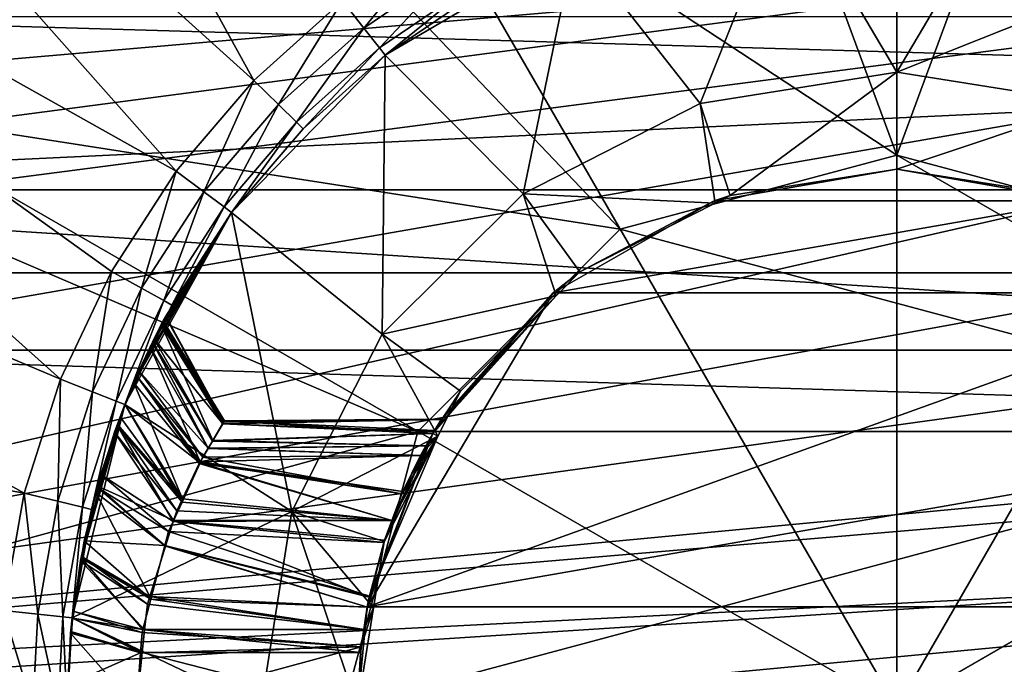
# Model space of a CAD drawing. Extents: x 0 to 200, y 18 to 95.
# Tile 41 of 256: x 38.16 to 45.28, y 47.54 to 52.21. Entities that reach past the tile are written whole.
import ezdxf

# ---------------------------------------------------------------- set-up
doc = ezdxf.new("R2010")
doc.units = 0

msp = doc.modelspace()

# ---------------------------------------------------------------- linework, layer by layer
for points in [[(36.058754, 58.64566, 1.499999), (34.132584, 56.930458, 1.499999), (39.848595, 51.767342, 1.499999)], [(40.491329, 52.343708, 1.499999), (36.058754, 58.64566, 1.499999), (39.848595, 51.767342, 1.499999)], [(37.797482, 55.631706, 49), (42.107895, 57.707493, 49), (44.499992, 51.227013, 49)], [(42.107895, 57.707493, 49), (46.89209, 57.707493, 49), (44.499992, 51.227013, 49)], [(44.499992, 51.227013, 49), (46.89209, 57.707493, 49), (46.499996, 50.691116, 49)], [(39.5, 55.887272, 2.686884), (44.499992, 57.227016, 2.686884), (44.499992, 47.227016, 2.686884)], [(44.499992, 57.227016, 2.686884), (49.499989, 55.887272, 2.686884), (44.499992, 47.227016, 2.686884)], [(34.132584, 56.930458, 1.499999), (32.548428, 54.895134, 1.499999), (39.287926, 51.110878, 1.499999)], [(39.848595, 51.767342, 1.499999), (34.132584, 56.930458, 1.499999), (39.287926, 51.110878, 1.499999)], [(35.839737, 52.227016, 2.686884), (39.5, 55.887272, 2.686884), (44.499992, 47.227016, 2.686884)], [(49.499989, 55.887272, 2.686884), (53.160252, 52.227016, 2.686884), (44.499992, 47.227016, 2.686884)], [(34.814583, 51.891266, 49), (37.797482, 55.631706, 49), (42.499989, 50.691116, 49)], [(37.797482, 55.631706, 49), (44.499992, 51.227013, 49), (42.499989, 50.691116, 49)], [(66.499992, 50.376331, 284.641174), (66.499992, 55.257084, 282.468109), (29.499992, 50.376331, 284.641174)], [(66.499992, 55.257084, 282.468109), (29.499992, 55.257084, 282.468109), (29.499992, 50.376331, 284.641174)], [(32.548428, 54.895134, 1.499999), (31.358555, 52.606842, 1.499999), (38.450687, 49.605213, 1.499999)], [(38.81921, 50.385906, 1.499999), (32.548428, 54.895134, 1.499999), (38.450687, 49.605213, 1.499999)], [(39.287926, 51.110878, 1.499999), (32.548428, 54.895134, 1.499999), (38.81921, 50.385906, 1.499999)], [(91.499992, 50.977016, 264.504822), (33.5, 53.722206, 267.25), (33.5, 50.977016, 264.504822)], [(91.499992, 53.722206, 267.25), (33.5, 53.722206, 267.25), (91.499992, 50.977016, 264.504822)], [(91.499992, 53.722206, 274.75), (91.499992, 50.977016, 277.495178), (33.5, 50.977016, 277.495178)], [(33.5, 53.722206, 274.75), (91.499992, 53.722206, 274.75), (33.5, 50.977016, 277.495178)], [(29.777065, 48.735497), (57.841534, 53.63353), (29.699997, 47.227016)], [(57.841534, 53.63353), (58.344566, 52.458443), (29.699997, 47.227016)], [(29.962137, 50.000259), (57.841534, 53.63353), (29.777065, 48.735497)], [(30.255661, 51.244335), (57.841534, 53.63353), (29.962137, 50.000259)], [(30.655428, 52.458443), (57.841534, 53.63353), (30.255661, 51.244335)], [(43.704853, 53.174095, 14.5), (42.170448, 52.756317, 14.5), (43.07851, 51.601875, 14.5)], [(44.499992, 51.827015, 14.5), (43.704853, 53.174095, 14.5), (43.07851, 51.601875, 14.5)], [(45.295135, 53.174095, 14.5), (43.704853, 53.174095, 14.5), (44.499992, 51.827015, 14.5)], [(46.829536, 52.756317, 14.5), (45.295135, 53.174095, 14.5), (44.499992, 51.827015, 14.5)], [(41.20475, 52.829819, 1.499999), (40.491329, 52.343708, 1.499999), (40.645496, 52.146912, 1.566988)], [(41.331501, 52.614326, 1.566988), (41.20475, 52.829819, 1.499999), (40.645496, 52.146912, 1.566988)], [(42.170448, 52.756317, 14.5), (40.799679, 51.950115, 14.5), (41.796177, 50.948494, 14.5)], [(42.170448, 52.756317, 14.5), (41.458233, 52.398834, 2), (40.799679, 51.950115, 14.5)], [(43.07851, 51.601875, 14.5), (42.170448, 52.756317, 14.5), (41.796177, 50.948494, 14.5)], [(46.829536, 52.756317, 14.5), (44.499992, 51.827015, 14.5), (45.921474, 51.601875, 14.5)], [(31.358555, 52.606842, 1.499999), (30.602217, 50.141075, 1.499999), (38.188873, 48.782566, 1.499999)], [(38.450687, 49.605213, 1.499999), (31.358555, 52.606842, 1.499999), (38.188873, 48.782566, 1.499999)], [(41.331501, 52.614326, 1.566988), (40.645496, 52.146912, 1.566988), (40.758369, 52.002846, 1.75)], [(41.424274, 52.456573, 1.75), (41.331501, 52.614326, 1.566988), (40.758369, 52.002846, 1.75)], [(58.344566, 52.458443), (58.744335, 51.244335), (29.699997, 47.227016)], [(41.424274, 52.456573, 1.75), (40.758369, 52.002846, 1.75), (40.799679, 51.950115, 2)], [(41.458233, 52.398834, 2), (41.424274, 52.456573, 1.75), (40.799679, 51.950115, 2)], [(40.799679, 51.950115, 14.5), (41.458233, 52.398834, 2), (40.799679, 51.950115, 2)], [(40.491329, 52.343708, 1.499999), (39.848595, 51.767342, 1.499999), (40.0275, 51.592712, 1.566988)], [(40.645496, 52.146912, 1.566988), (40.491329, 52.343708, 1.499999), (40.0275, 51.592712, 1.566988)], [(35.839737, 52.227016, 2.686884), (44.499992, 47.227016, 2.686884), (34.499989, 47.227016, 2.686884)], [(117.93441, 49.815205, 282.572418), (35.839737, 52.227016, 281.573425), (34.840733, 49.815205, 282.572418)], [(116.93541, 52.227016, 281.573425), (35.839737, 52.227016, 281.573425), (117.93441, 49.815205, 282.572418)], [(53.160252, 52.227016, 2.686884), (54.499992, 47.227016, 2.686884), (44.499992, 47.227016, 2.686884)], [(40.645496, 52.146912, 1.566988), (40.0275, 51.592712, 1.566988), (40.158466, 51.464874, 1.75)], [(40.758369, 52.002846, 1.75), (40.645496, 52.146912, 1.566988), (40.158466, 51.464874, 1.75)], [(40.758369, 52.002846, 1.75), (40.158466, 51.464874, 1.75), (40.206402, 51.418083, 2)], [(40.799679, 51.950115, 2), (40.758369, 52.002846, 1.75), (40.206402, 51.418083, 2)], [(40.799679, 51.950115, 14.5), (39.688854, 50.812119, 14.5), (40.778519, 49.930828, 14.5)], [(40.799679, 51.950115, 14.5), (40.206402, 51.418083, 2), (39.688854, 50.812119, 14.5)], [(40.799679, 51.950115, 14.5), (40.799679, 51.950115, 2), (40.206402, 51.418083, 2)], [(41.796177, 50.948494, 14.5), (40.799679, 51.950115, 14.5), (40.778519, 49.930828, 14.5)], [(34.814583, 51.891266, 49), (41.035889, 49.227016, 49), (33.749996, 47.227016, 49)], [(34.814583, 51.891266, 49), (42.499989, 50.691116, 49), (41.035889, 49.227016, 49)], [(44.499992, 51.827015, 14.5), (43.07851, 51.601875, 14.5), (43.29483, 50.936138, 13.799999)], [(44.499992, 51.127014, 13.799999), (44.499992, 51.827015, 14.5), (43.29483, 50.936138, 13.799999)], [(45.921474, 51.601875, 14.5), (44.499992, 51.827015, 14.5), (44.499992, 51.127014, 13.799999)], [(39.848595, 51.767342, 1.499999), (39.287926, 51.110878, 1.499999), (39.488392, 50.961498, 1.566988)], [(40.0275, 51.592712, 1.566988), (39.848595, 51.767342, 1.499999), (39.488392, 50.961498, 1.566988)], [(40.0275, 51.592712, 1.566988), (39.488392, 50.961498, 1.566988), (39.635151, 50.852146, 1.75)], [(40.158466, 51.464874, 1.75), (40.0275, 51.592712, 1.566988), (39.635151, 50.852146, 1.75)], [(43.07851, 51.601875, 14.5), (41.796177, 50.948494, 14.5), (43.186752, 50.881069, 13.799999)], [(43.29483, 50.936138, 13.799999), (43.07851, 51.601875, 14.5), (43.186752, 50.881069, 13.799999)], [(45.921474, 51.601875, 14.5), (44.499992, 51.127014, 13.799999), (45.705154, 50.936138, 13.799999)], [(40.158466, 51.464874, 1.75), (39.635151, 50.852146, 1.75), (39.688854, 50.812119, 2)], [(40.206402, 51.418083, 2), (40.158466, 51.464874, 1.75), (39.688854, 50.812119, 2)], [(39.688854, 50.812119, 14.5), (40.206402, 51.418083, 2), (39.688854, 50.812119, 2)], [(58.744335, 51.244335), (59.037842, 50.000259), (29.699997, 47.227016)], [(42.499989, 50.691116, 73.681854), (44.499992, 51.227013, 73.681854), (47.964096, 49.227016, 73.681854)], [(44.499992, 51.227013, 49), (44.499992, 51.227013, 73.681854), (42.499989, 50.691116, 49)], [(44.499992, 51.227013, 73.681854), (42.499989, 50.691116, 73.681854), (42.499989, 50.691116, 49)], [(44.499992, 51.227013, 73.681854), (46.499996, 50.691116, 73.681854), (47.964096, 49.227016, 73.681854)], [(46.499996, 50.691116, 73.681854), (44.499992, 51.227013, 49), (46.499996, 50.691116, 49)], [(44.499992, 51.227013, 73.681854), (44.499992, 51.227013, 49), (46.499996, 50.691116, 73.681854)], [(39.287926, 51.110878, 1.499999), (38.81921, 50.385906, 1.499999), (39.037689, 50.264412, 1.566988)], [(39.488392, 50.961498, 1.566988), (39.287926, 51.110878, 1.499999), (39.037689, 50.264412, 1.566988)], [(45.821072, 50.89645, 1.499999), (44.499992, 51.127014, 1.499999), (43.178917, 50.89645, 1.499999)], [(44.499992, 51.127014, 1.499999), (43.29483, 50.936138, 13.799999), (43.178917, 50.89645, 1.499999)], [(44.499992, 51.127014, 1.499999), (44.499992, 51.127014, 13.799999), (43.29483, 50.936138, 13.799999)], [(45.705154, 50.936138, 13.799999), (44.499992, 51.127014, 1.499999), (45.821072, 50.89645, 1.499999)], [(44.499992, 51.127014, 13.799999), (44.499992, 51.127014, 1.499999), (45.705154, 50.936138, 13.799999)], [(91.499992, 47.227016, 263.5), (33.5, 50.977016, 264.504822), (33.5, 47.227016, 263.5)], [(91.499992, 50.977016, 264.504822), (33.5, 50.977016, 264.504822), (91.499992, 47.227016, 263.5)], [(91.499992, 50.977016, 277.495178), (91.499992, 47.227016, 278.5), (33.5, 47.227016, 278.5)], [(33.5, 50.977016, 277.495178), (91.499992, 50.977016, 277.495178), (33.5, 47.227016, 278.5)], [(39.488392, 50.961498, 1.566988), (39.037689, 50.264412, 1.566988), (39.197639, 50.175472, 1.75)], [(39.635151, 50.852146, 1.75), (39.488392, 50.961498, 1.566988), (39.197639, 50.175472, 1.75)], [(42.035759, 50.210304, 13.799999), (41.796177, 50.948494, 14.5), (40.778519, 49.930828, 14.5)], [(42.20763, 50.382183, 13.799999), (41.796177, 50.948494, 14.5), (42.035759, 50.210304, 13.799999)], [(43.186752, 50.881069, 13.799999), (41.796177, 50.948494, 14.5), (42.20763, 50.382183, 13.799999)], [(43.178917, 50.89645, 1.499999), (43.29483, 50.936138, 13.799999), (43.186752, 50.881069, 13.799999)], [(39.635151, 50.852146, 1.75), (39.197639, 50.175472, 1.75), (39.256184, 50.142918, 2)], [(39.688854, 50.812119, 2), (39.635151, 50.852146, 1.75), (39.256184, 50.142918, 2)], [(45.821072, 50.89645, 1.499999), (43.178917, 50.89645, 1.499999), (42.014046, 50.232018, 1.499999)], [(46.985954, 50.232018, 1.499999), (45.821072, 50.89645, 1.499999), (42.014046, 50.232018, 1.499999)], [(43.178917, 50.89645, 1.499999), (42.20763, 50.382183, 13.799999), (42.014046, 50.232018, 1.499999)], [(43.178917, 50.89645, 1.499999), (43.186752, 50.881069, 13.799999), (42.20763, 50.382183, 13.799999)], [(39.688854, 50.812119, 14.5), (38.916008, 49.422276, 14.5), (40.12513, 48.648495, 14.5)], [(39.688854, 50.812119, 14.5), (39.00285, 49.628765, 11.373375), (38.916008, 49.422276, 14.5)], [(39.688854, 50.812119, 2), (39.256184, 50.142918, 2), (38.980721, 49.58025, 8.54861)], [(39.004074, 49.631565, 8.63567), (39.688854, 50.812119, 2), (38.980721, 49.58025, 8.54861)], [(39.688854, 50.812119, 14.5), (39.018288, 49.666454, 11.326406), (39.00285, 49.628765, 11.373375)], [(39.099545, 49.841423, 8.991722), (39.688854, 50.812119, 2), (39.004074, 49.631565, 8.63567)], [(39.688854, 50.812119, 14.5), (39.116131, 49.87426, 10.92096), (39.018288, 49.666454, 11.326406)], [(39.116142, 49.874439, 9.087973), (39.688854, 50.812119, 2), (39.099545, 49.841423, 8.991722)], [(39.688854, 50.812119, 14.5), (39.127468, 49.898327, 10.874011), (39.116131, 49.87426, 10.92096)], [(39.17989, 50.001259, 9.457692), (39.688854, 50.812119, 2), (39.116142, 49.874439, 9.087973)], [(39.688854, 50.812119, 14.5), (39.186539, 50.013588, 10.461319), (39.127468, 49.898327, 10.874011)], [(39.185955, 50.012749, 9.546626), (39.688854, 50.812119, 2), (39.17989, 50.001259, 9.457692)], [(39.212227, 50.062431, 9.931181), (39.688854, 50.812119, 14.5), (39.185955, 50.012749, 9.546626)], [(39.688854, 50.812119, 14.5), (39.688854, 50.812119, 2), (39.185955, 50.012749, 9.546626)], [(39.688854, 50.812119, 14.5), (39.194286, 50.028713, 10.407157), (39.186539, 50.013588, 10.461319)], [(39.688854, 50.812119, 14.5), (39.209499, 50.057301, 10.0036), (39.194286, 50.028713, 10.407157)], [(39.688854, 50.812119, 14.5), (39.212227, 50.062431, 9.931181), (39.209499, 50.057301, 10.0036)], [(40.778519, 49.930828, 14.5), (39.688854, 50.812119, 14.5), (40.12513, 48.648495, 14.5)], [(42.499989, 50.691116, 49), (42.499989, 50.691116, 73.681854), (41.035889, 49.227016, 49)], [(42.499989, 50.691116, 73.681854), (41.035889, 49.227016, 73.681854), (41.035889, 49.227016, 49)], [(42.499989, 50.691116, 73.681854), (47.964096, 49.227016, 73.681854), (41.035889, 49.227016, 73.681854)], [(66.499992, 47.227016, 285), (66.499992, 50.376331, 284.641174), (29.499992, 47.227016, 285)], [(66.499992, 50.376331, 284.641174), (29.499992, 50.376331, 284.641174), (29.499992, 47.227016, 285)], [(38.81921, 50.385906, 1.499999), (38.450687, 49.605213, 1.499999), (38.683353, 49.513744, 1.566988)], [(39.037689, 50.264412, 1.566988), (38.81921, 50.385906, 1.499999), (38.683353, 49.513744, 1.566988)], [(42.014046, 50.232018, 1.499999), (42.20763, 50.382183, 13.799999), (42.035759, 50.210304, 13.799999)], [(39.037689, 50.264412, 1.566988), (38.683353, 49.513744, 1.566988), (38.853676, 49.446785, 1.75)], [(39.197639, 50.175472, 1.75), (39.037689, 50.264412, 1.566988), (38.853676, 49.446785, 1.75)], [(42.014046, 50.232018, 1.499999), (41.143105, 49.212276, 1.499999), (40.669067, 47.957802, 1.499999)], [(46.985954, 50.232018, 1.499999), (42.014046, 50.232018, 1.499999), (40.669067, 47.957802, 1.499999)], [(47.856884, 49.212276, 1.499999), (46.985954, 50.232018, 1.499999), (40.669067, 47.957802, 1.499999)], [(42.035759, 50.210304, 13.799999), (40.778519, 49.930828, 14.5), (41.344822, 49.519379, 13.799999)], [(42.014046, 50.232018, 1.499999), (41.151672, 49.226696, 9.35917), (41.143105, 49.212276, 1.499999)], [(42.014046, 50.232018, 1.499999), (41.206062, 49.315083, 9.776015), (41.151672, 49.226696, 9.35917)], [(42.035759, 50.210304, 13.799999), (41.344822, 49.519379, 13.799999), (41.156651, 49.23502, 10.614343)], [(41.207714, 49.317684, 10.198769), (42.035759, 50.210304, 13.799999), (41.156651, 49.23502, 10.614343)], [(42.014046, 50.232018, 1.499999), (42.035759, 50.210304, 13.799999), (41.206062, 49.315083, 9.776015)], [(42.035759, 50.210304, 13.799999), (41.20694, 49.316463, 10.000065), (41.206062, 49.315083, 9.776015)], [(42.035759, 50.210304, 13.799999), (41.207714, 49.317684, 10.198769), (41.20694, 49.316463, 10.000065)], [(38.188873, 48.782566, 1.499999), (30.602217, 50.141075, 1.499999), (38.038387, 47.93248, 1.499999)], [(39.197639, 50.175472, 1.75), (38.853676, 49.446785, 1.75), (38.916008, 49.422276, 2)], [(39.256184, 50.142918, 2), (39.197639, 50.175472, 1.75), (38.916008, 49.422276, 2)], [(39.256184, 50.142918, 2), (38.916008, 49.422276, 2), (38.918839, 49.421173, 8.372434)], [(38.980721, 49.58025, 8.54861), (39.256184, 50.142918, 2), (38.918839, 49.421173, 8.372434)], [(59.037842, 50.000259), (59.222916, 48.735497), (29.699997, 47.227016)], [(39.17989, 50.001259, 9.457692), (39.116142, 49.874439, 9.087973), (39.553539, 49.163013, 9.276405)], [(39.127468, 49.898327, 10.874011), (39.186539, 50.013588, 10.461319), (39.625824, 49.2836, 10.369234)], [(39.185955, 50.012749, 9.546626), (39.17989, 50.001259, 9.457692), (39.623783, 49.28191, 9.566929)], [(39.623783, 49.28191, 9.566929), (39.17989, 50.001259, 9.457692), (39.553539, 49.163013, 9.276405)], [(39.212227, 50.062431, 9.931181), (39.185955, 50.012749, 9.546626), (39.62505, 49.283855, 9.633336)], [(39.62505, 49.283855, 9.633336), (39.185955, 50.012749, 9.546626), (39.623783, 49.28191, 9.566929)], [(39.186539, 50.013588, 10.461319), (39.194286, 50.028713, 10.407157), (39.637981, 49.303734, 10.311969)], [(39.186539, 50.013588, 10.461319), (39.637981, 49.303734, 10.311969), (39.625824, 49.2836, 10.369234)], [(39.194286, 50.028713, 10.407157), (39.209499, 50.057301, 10.0036), (39.632126, 49.294731, 10.004706)], [(39.637981, 49.303734, 10.311969), (39.194286, 50.028713, 10.407157), (39.632126, 49.294731, 10.004706)], [(39.209499, 50.057301, 10.0036), (39.212227, 50.062431, 9.931181), (39.632053, 49.294624, 10.000944)], [(39.632126, 49.294731, 10.004706), (39.209499, 50.057301, 10.0036), (39.632053, 49.294624, 10.000944)], [(39.632053, 49.294624, 10.000944), (39.212227, 50.062431, 9.931181), (39.62505, 49.283855, 9.633336)], [(41.179031, 49.193974, 13.799999), (40.778519, 49.930828, 14.5), (40.12513, 48.648495, 14.5)], [(41.344822, 49.519379, 13.799999), (40.778519, 49.930828, 14.5), (41.179031, 49.193974, 13.799999)], [(39.018288, 49.666454, 11.326406), (39.116131, 49.87426, 10.92096), (39.519592, 49.107616, 10.869853)], [(39.116142, 49.874439, 9.087973), (39.099545, 49.841423, 8.991722), (39.518864, 49.104324, 9.133)], [(39.116131, 49.87426, 10.92096), (39.127468, 49.898327, 10.874011), (39.549156, 49.156605, 10.730501)], [(39.116131, 49.87426, 10.92096), (39.549156, 49.156605, 10.730501), (39.519592, 49.107616, 10.869853)], [(39.553539, 49.163013, 9.276405), (39.116142, 49.874439, 9.087973), (39.518864, 49.104324, 9.133)], [(39.127468, 49.898327, 10.874011), (39.625824, 49.2836, 10.369234), (39.549156, 49.156605, 10.730501)], [(118.275154, 47.227016, 282.913177), (34.840733, 49.815205, 282.572418), (34.499989, 47.227016, 282.913177)], [(117.93441, 49.815205, 282.572418), (34.840733, 49.815205, 282.572418), (118.275154, 47.227016, 282.913177)], [(39.099545, 49.841423, 8.991722), (39.004074, 49.631565, 8.63567), (39.461746, 49.00766, 8.896802)], [(39.518864, 49.104324, 9.133), (39.099545, 49.841423, 8.991722), (39.461746, 49.00766, 8.896802)], [(39.00285, 49.628765, 11.373375), (39.018288, 49.666454, 11.326406), (39.480122, 49.042225, 11.05588)], [(39.018288, 49.666454, 11.326406), (39.519592, 49.107616, 10.869853), (39.480122, 49.042225, 11.05588)], [(38.450687, 49.605213, 1.499999), (38.188873, 48.782566, 1.499999), (38.431614, 48.72274, 1.566988)], [(38.683353, 49.513744, 1.566988), (38.450687, 49.605213, 1.499999), (38.431614, 48.72274, 1.566988)], [(38.916008, 49.422276, 14.5), (39.00285, 49.628765, 11.373375), (38.917931, 49.421494, 11.631671)], [(38.917931, 49.421494, 11.631671), (39.00285, 49.628765, 11.373375), (39.460526, 48.999714, 11.104152)], [(38.980721, 49.58025, 8.54861), (38.918839, 49.421173, 8.372434), (39.332943, 48.74073, 8.563131)], [(39.004074, 49.631565, 8.63567), (38.980721, 49.58025, 8.54861), (39.454922, 48.996113, 8.868587)], [(39.454922, 48.996113, 8.868587), (38.980721, 49.58025, 8.54861), (39.332943, 48.74073, 8.563131)], [(39.00285, 49.628765, 11.373375), (39.480122, 49.042225, 11.05588), (39.460526, 48.999714, 11.104152)], [(39.461746, 49.00766, 8.896802), (39.004074, 49.631565, 8.63567), (39.454922, 48.996113, 8.868587)], [(38.683353, 49.513744, 1.566988), (38.431614, 48.72274, 1.566988), (38.609295, 48.67894, 1.75)], [(38.853676, 49.446785, 1.75), (38.683353, 49.513744, 1.566988), (38.609295, 48.67894, 1.75)], [(41.143642, 49.211971, 10.668137), (41.344822, 49.519379, 13.799999), (41.179031, 49.193974, 13.799999)], [(41.156651, 49.23502, 10.614343), (41.344822, 49.519379, 13.799999), (41.143642, 49.211971, 10.668137)], [(38.853676, 49.446785, 1.75), (38.609295, 48.67894, 1.75), (38.674339, 48.66291, 2)], [(38.916008, 49.422276, 2), (38.853676, 49.446785, 1.75), (38.674339, 48.66291, 2)], [(38.916008, 49.422276, 14.5), (38.602844, 48.310711, 12.393311), (38.535431, 47.878216, 14.5)], [(40.12513, 48.648495, 14.5), (38.916008, 49.422276, 14.5), (38.535431, 47.878216, 14.5)], [(38.916008, 49.422276, 2), (38.674339, 48.66291, 2), (38.595497, 48.293293, 7.590767)], [(38.602173, 48.323044, 7.60508), (38.916008, 49.422276, 2), (38.595497, 48.293293, 7.590767)], [(38.705914, 48.78545, 7.827569), (38.916008, 49.422276, 2), (38.602173, 48.323044, 7.60508)], [(38.916008, 49.422276, 14.5), (38.623138, 48.436367, 12.351874), (38.602844, 48.310711, 12.393311)], [(38.916008, 49.422276, 14.5), (38.719566, 48.823418, 12.13957), (38.623138, 48.436367, 12.351874)], [(38.720711, 48.833118, 7.863), (38.916008, 49.422276, 2), (38.705914, 48.78545, 7.827569)], [(38.916008, 49.422276, 14.5), (38.742645, 48.9161, 12.088731), (38.719566, 48.823418, 12.13957)], [(38.84156, 49.222561, 8.152463), (38.916008, 49.422276, 2), (38.720711, 48.833118, 7.863)], [(38.916008, 49.422276, 14.5), (38.861736, 49.272881, 11.791393), (38.742645, 48.9161, 12.088731)], [(38.863689, 49.279423, 8.215443), (38.916008, 49.422276, 2), (38.84156, 49.222561, 8.152463)], [(38.916008, 49.422276, 14.5), (38.882332, 49.334606, 11.73995), (38.861736, 49.272881, 11.791393)], [(38.918839, 49.421173, 8.372434), (38.916008, 49.422276, 2), (38.863689, 49.279423, 8.215443)], [(38.918839, 49.421173, 8.372434), (38.863689, 49.279423, 8.215443), (39.332943, 48.74073, 8.563131)], [(38.916008, 49.422276, 14.5), (38.917931, 49.421494, 11.631671), (38.882332, 49.334606, 11.73995)], [(38.882332, 49.334606, 11.73995), (38.917931, 49.421494, 11.631671), (39.330109, 48.716625, 11.425607)], [(38.917931, 49.421494, 11.631671), (39.460526, 48.999714, 11.104152), (39.330109, 48.716625, 11.425607)], [(38.861736, 49.272881, 11.791393), (38.882332, 49.334606, 11.73995), (39.330109, 48.716625, 11.425607)], [(39.625824, 49.2836, 10.369234), (41.143642, 49.211971, 10.668137), (39.549156, 49.156605, 10.730501)], [(41.143448, 49.212082, 9.325709), (39.623783, 49.28191, 9.566929), (39.553539, 49.163013, 9.276405)], [(39.62505, 49.283855, 9.633336), (39.623783, 49.28191, 9.566929), (41.151672, 49.226696, 9.35917)], [(41.151672, 49.226696, 9.35917), (39.623783, 49.28191, 9.566929), (41.143448, 49.212082, 9.325709)], [(41.206062, 49.315083, 9.776015), (39.62505, 49.283855, 9.633336), (41.151672, 49.226696, 9.35917)], [(41.206062, 49.315083, 9.776015), (39.632053, 49.294624, 10.000944), (39.62505, 49.283855, 9.633336)], [(39.625824, 49.2836, 10.369234), (39.637981, 49.303734, 10.311969), (41.143642, 49.211971, 10.668137)], [(41.20694, 49.316463, 10.000065), (39.632126, 49.294731, 10.004706), (39.632053, 49.294624, 10.000944)], [(41.206062, 49.315083, 9.776015), (41.20694, 49.316463, 10.000065), (39.632053, 49.294624, 10.000944)], [(41.207714, 49.317684, 10.198769), (39.637981, 49.303734, 10.311969), (39.632126, 49.294731, 10.004706)], [(41.20694, 49.316463, 10.000065), (41.207714, 49.317684, 10.198769), (39.632126, 49.294731, 10.004706)], [(39.637981, 49.303734, 10.311969), (41.207714, 49.317684, 10.198769), (41.156651, 49.23502, 10.614343)], [(39.637981, 49.303734, 10.311969), (41.156651, 49.23502, 10.614343), (41.143642, 49.211971, 10.668137)], [(41.035889, 49.227016, 49), (40.5, 47.227016, 49), (33.749996, 47.227016, 49)], [(38.84156, 49.222561, 8.152463), (38.720711, 48.833118, 7.863), (39.269314, 48.583168, 8.415461)], [(38.742645, 48.9161, 12.088731), (38.861736, 49.272881, 11.791393), (39.265709, 48.576828, 11.584352)], [(38.863689, 49.279423, 8.215443), (38.84156, 49.222561, 8.152463), (39.291649, 48.654263, 8.459706)], [(39.291649, 48.654263, 8.459706), (38.84156, 49.222561, 8.152463), (39.269314, 48.583168, 8.415461)], [(38.861736, 49.272881, 11.791393), (39.330109, 48.716625, 11.425607), (39.265709, 48.576828, 11.584352)], [(39.332943, 48.74073, 8.563131), (38.863689, 49.279423, 8.215443), (39.291649, 48.654263, 8.459706)], [(39.549156, 49.156605, 10.730501), (41.143642, 49.211971, 10.668137), (41.093632, 49.123474, 10.8747)], [(41.143448, 49.212082, 9.325709), (39.553539, 49.163013, 9.276405), (41.094078, 49.124413, 9.124975)], [(40.5, 47.227016, 73.681854), (47.964096, 49.227016, 73.681854), (41.035889, 45.227016, 73.681854)], [(41.035889, 49.227016, 49), (41.035889, 49.227016, 73.681854), (40.5, 47.227016, 49)], [(41.035889, 49.227016, 73.681854), (40.5, 47.227016, 73.681854), (40.5, 47.227016, 49)], [(41.035889, 49.227016, 73.681854), (47.964096, 49.227016, 73.681854), (40.5, 47.227016, 73.681854)], [(48.330917, 47.957802, 1.499999), (47.856884, 49.212276, 1.499999), (40.669067, 47.957802, 1.499999)], [(41.143105, 49.212276, 1.499999), (40.683521, 48.029888, 8.059527), (40.669067, 47.957802, 1.499999)], [(41.143105, 49.212276, 1.499999), (40.793701, 48.440865, 8.285708), (40.683521, 48.029888, 8.059527)], [(41.143105, 49.212276, 1.499999), (40.847855, 48.582642, 8.412436), (40.793701, 48.440865, 8.285708)], [(41.143105, 49.212276, 1.499999), (40.928154, 48.792904, 8.60038), (40.847855, 48.582642, 8.412436)], [(41.143105, 49.212276, 1.499999), (41.053997, 49.053242, 8.96202), (40.928154, 48.792904, 8.60038)], [(47.964096, 49.227016, 73.681854), (48.499985, 47.227016, 73.681854), (41.035889, 45.227016, 73.681854)], [(41.143105, 49.212276, 1.499999), (41.094078, 49.124413, 9.124975), (41.053997, 49.053242, 8.96202)], [(41.143642, 49.211971, 10.668137), (41.179031, 49.193974, 13.799999), (41.093632, 49.123474, 10.8747)], [(41.143105, 49.212276, 1.499999), (41.143448, 49.212082, 9.325709), (41.094078, 49.124413, 9.124975)], [(41.143105, 49.212276, 1.499999), (41.151672, 49.226696, 9.35917), (41.143448, 49.212082, 9.325709)], [(41.094078, 49.124413, 9.124975), (39.553539, 49.163013, 9.276405), (39.518864, 49.104324, 9.133)], [(39.549156, 49.156605, 10.730501), (41.093632, 49.123474, 10.8747), (39.519592, 49.107616, 10.869853)], [(41.179031, 49.193974, 13.799999), (40.12513, 48.648495, 14.5), (40.790871, 48.432182, 13.799999)], [(41.179031, 49.193974, 13.799999), (40.790871, 48.432182, 13.799999), (40.684982, 48.03677, 11.937603)], [(40.788399, 48.42453, 11.725821), (41.179031, 49.193974, 13.799999), (40.684982, 48.03677, 11.937603)], [(40.847973, 48.582695, 11.5874), (41.179031, 49.193974, 13.799999), (40.788399, 48.42453, 11.725821)], [(40.920647, 48.775661, 11.418522), (41.179031, 49.193974, 13.799999), (40.847973, 48.582695, 11.5874)], [(41.054501, 49.054203, 11.036385), (41.179031, 49.193974, 13.799999), (40.920647, 48.775661, 11.418522)], [(41.093632, 49.123474, 10.8747), (41.179031, 49.193974, 13.799999), (41.054501, 49.054203, 11.036385)], [(41.053997, 49.053242, 8.96202), (39.518864, 49.104324, 9.133), (39.461746, 49.00766, 8.896802)], [(39.519592, 49.107616, 10.869853), (41.054501, 49.054203, 11.036385), (39.480122, 49.042225, 11.05588)], [(41.094078, 49.124413, 9.124975), (39.518864, 49.104324, 9.133), (41.053997, 49.053242, 8.96202)], [(39.519592, 49.107616, 10.869853), (41.093632, 49.123474, 10.8747), (41.054501, 49.054203, 11.036385)], [(39.330109, 48.716625, 11.425607), (39.460526, 48.999714, 11.104152), (40.847973, 48.582695, 11.5874)], [(39.461746, 49.00766, 8.896802), (39.454922, 48.996113, 8.868587), (40.928154, 48.792904, 8.60038)], [(39.460526, 48.999714, 11.104152), (39.480122, 49.042225, 11.05588), (40.920647, 48.775661, 11.418522)], [(39.460526, 48.999714, 11.104152), (40.920647, 48.775661, 11.418522), (40.847973, 48.582695, 11.5874)], [(41.053997, 49.053242, 8.96202), (39.461746, 49.00766, 8.896802), (40.928154, 48.792904, 8.60038)], [(39.480122, 49.042225, 11.05588), (41.054501, 49.054203, 11.036385), (40.920647, 48.775661, 11.418522)], [(39.454922, 48.996113, 8.868587), (39.332943, 48.74073, 8.563131), (40.847855, 48.582642, 8.412436)], [(40.928154, 48.792904, 8.60038), (39.454922, 48.996113, 8.868587), (40.847855, 48.582642, 8.412436)], [(38.719566, 48.823418, 12.13957), (38.742645, 48.9161, 12.088731), (39.232075, 48.503845, 11.667226)], [(38.742645, 48.9161, 12.088731), (39.265709, 48.576828, 11.584352), (39.232075, 48.503845, 11.667226)], [(38.705914, 48.78545, 7.827569), (38.602173, 48.323044, 7.60508), (39.096325, 48.032681, 8.072845)], [(38.623138, 48.436367, 12.351874), (38.719566, 48.823418, 12.13957), (39.205669, 48.402409, 11.717263)], [(38.720711, 48.833118, 7.863), (38.705914, 48.78545, 7.827569), (39.210945, 48.397453, 8.299872)], [(39.210945, 48.397453, 8.299872), (38.705914, 48.78545, 7.827569), (39.096325, 48.032681, 8.072845)], [(38.719566, 48.823418, 12.13957), (39.232075, 48.503845, 11.667226), (39.205669, 48.402409, 11.717263)], [(39.269314, 48.583168, 8.415461), (38.720711, 48.833118, 7.863), (39.210945, 48.397453, 8.299872)], [(59.222916, 48.735497), (59.298164, 47.459484), (29.699997, 47.227016)], [(38.188873, 48.782566, 1.499999), (38.038387, 47.93248, 1.499999), (38.286911, 47.90535, 1.566988)], [(38.431614, 48.72274, 1.566988), (38.188873, 48.782566, 1.499999), (38.286911, 47.90535, 1.566988)], [(38.431614, 48.72274, 1.566988), (38.286911, 47.90535, 1.566988), (38.468838, 47.885487, 1.75)], [(38.609295, 48.67894, 1.75), (38.431614, 48.72274, 1.566988), (38.468838, 47.885487, 1.75)], [(39.330109, 48.716625, 11.425607), (40.847973, 48.582695, 11.5874), (39.265709, 48.576828, 11.584352)], [(39.332943, 48.74073, 8.563131), (39.291649, 48.654263, 8.459706), (40.847855, 48.582642, 8.412436)], [(38.609295, 48.67894, 1.75), (38.468838, 47.885487, 1.75), (38.535431, 47.878216, 2)], [(38.674339, 48.66291, 2), (38.609295, 48.67894, 1.75), (38.535431, 47.878216, 2)], [(38.674339, 48.66291, 2), (38.535431, 47.878216, 2), (38.539261, 47.877701, 7.477332)], [(40.12513, 48.648495, 14.5), (38.535431, 47.878216, 14.5), (39.89999, 47.227016, 14.5)], [(38.595497, 48.293293, 7.590767), (38.674339, 48.66291, 2), (38.539261, 47.877701, 7.477332)], [(39.291649, 48.654263, 8.459706), (39.269314, 48.583168, 8.415461), (40.847855, 48.582642, 8.412436)], [(40.12513, 48.648495, 14.5), (39.89999, 47.227016, 14.5), (40.599987, 47.227016, 13.799999)], [(40.714592, 47.950592, 13.799999), (40.12513, 48.648495, 14.5), (40.599987, 47.227016, 13.799999)], [(40.790871, 48.432182, 13.799999), (40.12513, 48.648495, 14.5), (40.714592, 47.950592, 13.799999)], [(39.269314, 48.583168, 8.415461), (39.210945, 48.397453, 8.299872), (40.683521, 48.029888, 8.059527)], [(39.232075, 48.503845, 11.667226), (39.265709, 48.576828, 11.584352), (40.788399, 48.42453, 11.725821)], [(39.265709, 48.576828, 11.584352), (40.847973, 48.582695, 11.5874), (40.788399, 48.42453, 11.725821)], [(40.793701, 48.440865, 8.285708), (39.269314, 48.583168, 8.415461), (40.683521, 48.029888, 8.059527)], [(40.847855, 48.582642, 8.412436), (39.269314, 48.583168, 8.415461), (40.793701, 48.440865, 8.285708)], [(39.205669, 48.402409, 11.717263), (39.232075, 48.503845, 11.667226), (40.684982, 48.03677, 11.937603)], [(39.232075, 48.503845, 11.667226), (40.788399, 48.42453, 11.725821), (40.684982, 48.03677, 11.937603)], [(38.602844, 48.310711, 12.393311), (38.623138, 48.436367, 12.351874), (39.104328, 48.013298, 11.909198)], [(38.623138, 48.436367, 12.351874), (39.205669, 48.402409, 11.717263), (39.104328, 48.013298, 11.909198)], [(40.672035, 47.957317, 11.962548), (40.790871, 48.432182, 13.799999), (40.714592, 47.950592, 13.799999)], [(40.684982, 48.03677, 11.937603), (40.790871, 48.432182, 13.799999), (40.672035, 47.957317, 11.962548)], [(39.210945, 48.397453, 8.299872), (39.096325, 48.032681, 8.072845), (40.672169, 47.957317, 8.037667)], [(39.104328, 48.013298, 11.909198), (39.205669, 48.402409, 11.717263), (40.672035, 47.957317, 11.962548)], [(39.205669, 48.402409, 11.717263), (40.684982, 48.03677, 11.937603), (40.672035, 47.957317, 11.962548)], [(40.683521, 48.029888, 8.059527), (39.210945, 48.397453, 8.299872), (40.672169, 47.957317, 8.037667)], [(38.602844, 48.310711, 12.393311), (38.541153, 47.928585, 12.519326), (38.535431, 47.878216, 14.5)], [(38.595497, 48.293293, 7.590767), (38.539261, 47.877701, 7.477332), (39.059654, 47.792252, 8.004662)], [(38.541153, 47.928585, 12.519326), (38.602844, 48.310711, 12.393311), (39.047478, 47.79501, 12.016873)], [(38.602173, 48.323044, 7.60508), (38.595497, 48.293293, 7.590767), (39.079323, 47.978554, 8.039162)], [(39.079323, 47.978554, 8.039162), (38.595497, 48.293293, 7.590767), (39.059654, 47.792252, 8.004662)], [(39.096325, 48.032681, 8.072845), (38.602173, 48.323044, 7.60508), (39.079323, 47.978554, 8.039162)], [(38.602844, 48.310711, 12.393311), (39.104328, 48.013298, 11.909198), (39.047478, 47.79501, 12.016873)], [(39.047478, 47.79501, 12.016873), (39.104328, 48.013298, 11.909198), (40.645554, 47.794712, 12.013599)], [(39.096325, 48.032681, 8.072845), (39.079323, 47.978554, 8.039162), (40.646614, 47.794163, 7.98852)], [(40.672169, 47.957317, 8.037667), (39.096325, 48.032681, 8.072845), (40.646614, 47.794163, 7.98852)], [(39.104328, 48.013298, 11.909198), (40.672035, 47.957317, 11.962548), (40.645554, 47.794712, 12.013599)], [(40.669067, 47.957802, 1.499999), (40.683521, 48.029888, 8.059527), (40.672169, 47.957317, 8.037667)], [(38.25, 47.227016, 1.566988), (38.038387, 47.93248, 1.499999), (37.999989, 47.227016, 1.499999)], [(38.286911, 47.90535, 1.566988), (38.038387, 47.93248, 1.499999), (38.25, 47.227016, 1.566988)], [(38.535431, 47.878216, 14.5), (38.541153, 47.928585, 12.519326), (38.537487, 47.878067, 12.526516)], [(38.537487, 47.878067, 12.526516), (38.541153, 47.928585, 12.519326), (39.041878, 47.773518, 12.027476)], [(38.541153, 47.928585, 12.519326), (39.047478, 47.79501, 12.016873), (39.041878, 47.773518, 12.027476)], [(40.646614, 47.794163, 7.98852), (39.079323, 47.978554, 8.039162), (39.059654, 47.792252, 8.004662)], [(48.400002, 47.227016, 1.499999), (48.330917, 47.957802, 1.499999), (40.599987, 47.227016, 1.499999)], [(48.330917, 47.957802, 1.499999), (40.669067, 47.957802, 1.499999), (40.599987, 47.227016, 1.499999)], [(40.669067, 47.957802, 1.499999), (40.620804, 47.629436, 7.938899), (40.599987, 47.227016, 1.499999)], [(40.714592, 47.950592, 13.799999), (40.599987, 47.227016, 13.799999), (40.599987, 47.227016, 12.1)], [(40.625229, 47.669933, 12.052774), (40.714592, 47.950592, 13.799999), (40.599987, 47.227016, 12.1)], [(40.669067, 47.957802, 1.499999), (40.646614, 47.794163, 7.98852), (40.620804, 47.629436, 7.938899)], [(40.645554, 47.794712, 12.013599), (40.714592, 47.950592, 13.799999), (40.625229, 47.669933, 12.052774)], [(40.672035, 47.957317, 11.962548), (40.714592, 47.950592, 13.799999), (40.645554, 47.794712, 12.013599)], [(40.669067, 47.957802, 1.499999), (40.672169, 47.957317, 8.037667), (40.646614, 47.794163, 7.98852)], [(38.432999, 47.227016, 1.75), (38.286911, 47.90535, 1.566988), (38.25, 47.227016, 1.566988)], [(38.468838, 47.885487, 1.75), (38.286911, 47.90535, 1.566988), (38.432999, 47.227016, 1.75)], [(38.499996, 47.227016, 2), (38.468838, 47.885487, 1.75), (38.432999, 47.227016, 1.75)], [(38.535431, 47.878216, 2), (38.468838, 47.885487, 1.75), (38.499996, 47.227016, 2)], [(38.499996, 47.227016, 7.399999), (38.535431, 47.878216, 2), (38.499996, 47.227016, 2)], [(38.524464, 47.768322, 7.447481), (38.535431, 47.878216, 2), (38.499996, 47.227016, 7.399999)], [(38.535431, 47.878216, 14.5), (38.502262, 47.392155, 12.595657), (38.499996, 47.227016, 14.5)], [(39.89999, 47.227016, 14.5), (38.535431, 47.878216, 14.5), (38.499996, 47.227016, 14.5)], [(38.535431, 47.878216, 14.5), (38.529514, 47.76804, 12.542173), (38.502262, 47.392155, 12.595657)], [(38.52594, 47.779194, 7.450447), (38.535431, 47.878216, 2), (38.524464, 47.768322, 7.447481)], [(38.539261, 47.877701, 7.477332), (38.535431, 47.878216, 2), (38.52594, 47.779194, 7.450447)], [(38.539261, 47.877701, 7.477332), (38.52594, 47.779194, 7.450447), (39.042294, 47.627739, 7.9742)], [(38.535431, 47.878216, 14.5), (38.537487, 47.878067, 12.526516), (38.529514, 47.76804, 12.542173)], [(38.529514, 47.76804, 12.542173), (38.537487, 47.878067, 12.526516), (39.030598, 47.626385, 12.047)], [(38.537487, 47.878067, 12.526516), (39.041878, 47.773518, 12.027476), (39.030598, 47.626385, 12.047)], [(39.059654, 47.792252, 8.004662), (38.539261, 47.877701, 7.477332), (39.042294, 47.627739, 7.9742)], [(39.041878, 47.773518, 12.027476), (39.047478, 47.79501, 12.016873), (40.625229, 47.669933, 12.052774)], [(40.620804, 47.629436, 7.938899), (39.059654, 47.792252, 8.004662), (39.042294, 47.627739, 7.9742)], [(39.047478, 47.79501, 12.016873), (40.645554, 47.794712, 12.013599), (40.625229, 47.669933, 12.052774)], [(40.646614, 47.794163, 7.98852), (39.059654, 47.792252, 8.004662), (40.620804, 47.629436, 7.938899)], [(38.999989, 47.227016, 7.9), (38.524464, 47.768322, 7.447481), (38.499996, 47.227016, 7.399999)], [(38.529514, 47.76804, 12.542173), (39.030598, 47.626385, 12.047), (38.502262, 47.392155, 12.595657)], [(38.52594, 47.779194, 7.450447), (38.524464, 47.768322, 7.447481), (39.042294, 47.627739, 7.9742)], [(39.042294, 47.627739, 7.9742), (38.524464, 47.768322, 7.447481), (38.999989, 47.227016, 7.9)], [(39.041878, 47.773518, 12.027476), (40.625229, 47.669933, 12.052774), (39.030598, 47.626385, 12.047)], [(40.625229, 47.669933, 12.052774), (40.599987, 47.227016, 12.1), (38.999989, 47.227016, 12.1)], [(39.030598, 47.626385, 12.047), (40.625229, 47.669933, 12.052774), (38.999989, 47.227016, 12.1)], [(38.502262, 47.392155, 12.595657), (39.030598, 47.626385, 12.047), (38.999989, 47.227016, 12.1)], [(40.599987, 47.227016, 7.9), (39.042294, 47.627739, 7.9742), (38.999989, 47.227016, 7.9)], [(40.620804, 47.629436, 7.938899), (39.042294, 47.627739, 7.9742), (40.599987, 47.227016, 7.9)], [(40.620804, 47.629436, 7.938899), (40.599987, 47.227016, 7.9), (40.599987, 47.227016, 1.499999)]]:
    msp.add_3dface(points)

doc.saveas('drawing.dxf')
